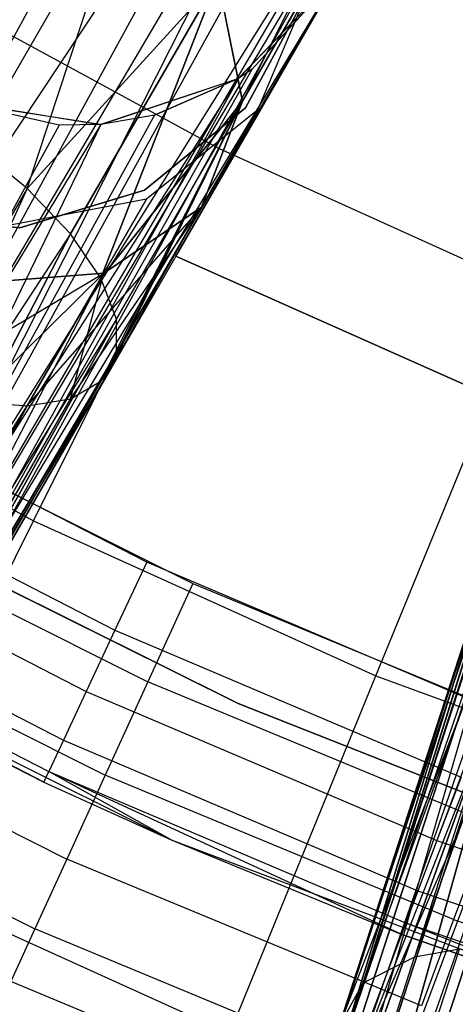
# Model space of a CAD drawing. Extents: x 0.3 to 7.1, y -3.38 to 3.38.
# Tile 80 of 256: x 2.95 to 3.09, y -1.66 to -1.33. Entities that reach past the tile are written whole.
import ezdxf

# ---------------------------------------------------------------- set-up
doc = ezdxf.new("R2010")
doc.units = 0
doc.header["$LTSCALE"] = 2.54
doc.layers.get('0').update_dxf_attribs({"linetype": 'CONTINUOUS'})

# ---------------------------------------------------------------- blocks, each defined once
blk = doc.blocks.new('SINGLES_B_BB_STL')
at = {"color": 0}
for p, q in [((3.02498, -1.189, 41.63025), (2.84872, -1.51403, 41.47787)), ((3.02498, -1.189, 41.63025), (2.84872, -1.51403, 41.47787)), ((3.04775, -1.21357, 41.63722), (2.84872, -1.51403, 41.47787)), ((3.04775, -1.21357, 41.63722), (2.84872, -1.51403, 41.47787)), ((3.04775, -1.21357, 41.63722), (2.87238, -1.53445, 41.48944)), ((3.04775, -1.21357, 41.63722), (2.87238, -1.53445, 41.48944)), ((3.0545, -1.22565, 41.6422), (2.87238, -1.53445, 41.48944)), ((3.0545, -1.22565, 41.6422), (2.87238, -1.53445, 41.48944)), ((3.0545, -1.22565, 41.6422), (2.8881, -1.55441, 41.50809)), ((3.0545, -1.22565, 41.6422), (2.8881, -1.55441, 41.50809)), ((3.06061, -1.24228, 41.65019), (2.8881, -1.55441, 41.50809)), ((3.06061, -1.24228, 41.65019), (2.8881, -1.55441, 41.50809)), ((3.01122, -1.37583, 5.19861), (3.0764, -1.24493, 5.32719)), ((3.01122, -1.37583, 5.19861), (3.0764, -1.24493, 5.32719)), ((3.06396, -1.27246, 41.66739), (2.8881, -1.55441, 41.50809)), ((3.06396, -1.27246, 41.66739), (2.8881, -1.55441, 41.50809)), ((3.06396, -1.27246, 41.66739), (2.89328, -1.56471, 41.52061)), ((3.06396, -1.27246, 41.66739), (2.89328, -1.56471, 41.52061)), ((3.06358, -1.27796, 41.67088), (2.89328, -1.56471, 41.52061)), ((3.06358, -1.27796, 41.67088), (2.89328, -1.56471, 41.52061)), ((3.06358, -1.27796, 41.67088), (2.89629, -1.58082, 41.54523)), ((3.06358, -1.27796, 41.67088), (2.89629, -1.58082, 41.54523)), ((2.93035, -1.37452, 13.86189), (2.9827, -1.28386, 13.94423)), ((2.93035, -1.37452, 13.86189), (2.9827, -1.28386, 13.94423)), ((2.93035, -1.37452, 14.39938), (2.9827, -1.28386, 14.31703)), ((2.93035, -1.37452, 14.39938), (2.9827, -1.28386, 14.31703)), ((2.94805, -1.38895, 13.86962), (2.9827, -1.28386, 13.94423)), ((2.94805, -1.38895, 13.86962), (2.9827, -1.28386, 13.94423)), ((2.94805, -1.38895, 14.39164), (2.9827, -1.28386, 14.31703)), ((2.94805, -1.38895, 14.39164), (2.9827, -1.28386, 14.31703)), ((3.19287, -1.30673, 41.65345), (3.07557, -1.6422, 41.51479)), ((3.19287, -1.30673, 41.65345), (3.07557, -1.6422, 41.51479)), ((3.05855, -1.65069, 41.54115), (3.17991, -1.31584, 41.66237)), ((3.05855, -1.65069, 41.54115), (3.17991, -1.31584, 41.66237)), ((3.17991, -1.31584, 41.66237), (3.07557, -1.6422, 41.51479)), ((3.17991, -1.31584, 41.66237), (3.07557, -1.6422, 41.51479)), ((3.05092, -1.31783, 41.69962), (2.88019, -1.60104, 41.59578)), ((3.05092, -1.31783, 41.69962), (2.88019, -1.60104, 41.59578)), ((3.05092, -1.31783, 41.69962), (2.89346, -1.59056, 41.56472)), ((3.05092, -1.31783, 41.69962), (2.89346, -1.59056, 41.56472)), ((3.05092, -1.31783, 41.69962), (2.89629, -1.58082, 41.54523)), ((3.05092, -1.31783, 41.69962), (2.89629, -1.58082, 41.54523)), ((3.0175, -1.35281, 41.90698), (3.05065, -1.31829, 41.90698)), ((3.0175, -1.35281, 41.90698), (3.05065, -1.31829, 41.90698)), ((3.01761, -1.35274, 41.73241), (3.05065, -1.31829, 41.90698)), ((3.01761, -1.35274, 41.73241), (3.05065, -1.31829, 41.90698)), ((3.05092, -1.31783, 41.69962), (3.02212, -1.3497, 41.72901)), ((3.05092, -1.31783, 41.69962), (3.02212, -1.3497, 41.72901)), ((3.02212, -1.3497, 41.72901), (3.05065, -1.31829, 41.90698)), ((3.02212, -1.3497, 41.72901), (3.05065, -1.31829, 41.90698)), ((2.91148, -1.32147, 5.19861), (3.01122, -1.37583, 5.19861)), ((2.91148, -1.32147, 5.19861), (3.01122, -1.37583, 5.19861)), ((3.01074, -1.32005, 13.95819), (2.94805, -1.38895, 13.86962)), ((2.94805, -1.38895, 14.39164), (3.01074, -1.32005, 14.30308)), ((3.01074, -1.32005, 13.95819), (2.94805, -1.38895, 13.86962)), ((2.94805, -1.38895, 14.39164), (3.01074, -1.32005, 14.30308)), ((2.96231, -1.40392, 13.88201), (3.01074, -1.32005, 13.95819)), ((2.96231, -1.40392, 13.88201), (3.01074, -1.32005, 13.95819)), ((3.01074, -1.32005, 14.30308), (2.96231, -1.40392, 14.37926)), ((3.01074, -1.32005, 14.30308), (2.96231, -1.40392, 14.37926)), ((2.97231, -1.41858, 13.89833), (3.01074, -1.32005, 13.95819)), ((2.97231, -1.41858, 13.89833), (3.01074, -1.32005, 13.95819)), ((3.01074, -1.32005, 14.30308), (2.97231, -1.41858, 14.36293)), ((3.01074, -1.32005, 14.30308), (2.97231, -1.41858, 14.36293)), ((3.01074, -1.32005, 13.95819), (3.01895, -1.36021, 13.9829)), ((3.01895, -1.36021, 14.27836), (3.01074, -1.32005, 14.30308)), ((3.01074, -1.32005, 13.95819), (3.01895, -1.36021, 13.9829)), ((3.01895, -1.36021, 14.27836), (3.01074, -1.32005, 14.30308)), ((3.04201, -1.32027, 14.07785), (3.01895, -1.36021, 13.9829)), ((3.04201, -1.32027, 14.07785), (3.01895, -1.36021, 13.9829)), ((3.01895, -1.36021, 14.27836), (3.04201, -1.32027, 14.18341)), ((3.01895, -1.36021, 14.27836), (3.04201, -1.32027, 14.18341)), ((3.04201, -1.32027, 14.07785), (3.02385, -1.36325, 14.08851)), ((3.04201, -1.32027, 14.18341), (3.02385, -1.36325, 14.17276)), ((3.04201, -1.32027, 14.07785), (3.02385, -1.36325, 14.08851)), ((3.04201, -1.32027, 14.18341), (3.02385, -1.36325, 14.17276)), ((3.04027, -1.32462, 41.9), (3.01995, -1.36243, 41.9)), ((3.01995, -1.36243, 41.7), (3.04027, -1.32462, 41.7)), ((3.01995, -1.36243, 41.7), (3.04027, -1.32462, 41.7)), ((3.04027, -1.32462, 41.9), (3.01995, -1.36243, 41.9)), ((3.04457, -1.32884, 14.22658), (2.99699, -1.41124, 14.22658)), ((2.99699, -1.41124, 14.02658), (3.04457, -1.32884, 14.02658)), ((2.99699, -1.41124, 14.02658), (3.04457, -1.32884, 14.02658)), ((3.04457, -1.32884, 14.22658), (2.99699, -1.41124, 14.22658)), ((3.1605, -1.3374, 41.68102), (3.05855, -1.65069, 41.54115)), ((3.1605, -1.3374, 41.68102), (3.05855, -1.65069, 41.54115)), ((3.15862, -1.34034, 41.68339), (3.05855, -1.65069, 41.54115)), ((3.15862, -1.34034, 41.68339), (3.05855, -1.65069, 41.54115)), ((2.88019, -1.60104, 41.59578), (3.02212, -1.3497, 41.72901)), ((2.88019, -1.60104, 41.59578), (3.02212, -1.3497, 41.72901)), ((3.02212, -1.3497, 41.72901), (3.01761, -1.35274, 41.73241)), ((3.02212, -1.3497, 41.72901), (3.01761, -1.35274, 41.73241)), ((2.858, -1.60396, 41.62273), (3.01761, -1.35274, 41.73241)), ((2.858, -1.60396, 41.62273), (3.01761, -1.35274, 41.73241)), ((3.01761, -1.35274, 41.73241), (2.88019, -1.60104, 41.59578)), ((3.01761, -1.35274, 41.73241), (2.88019, -1.60104, 41.59578)), ((2.9721, -1.36797, 41.90698), (3.0175, -1.35281, 41.90698)), ((2.9721, -1.36797, 41.90698), (3.0175, -1.35281, 41.90698)), ((2.97234, -1.36795, 41.75718), (3.0175, -1.35281, 41.90698)), ((2.97234, -1.36795, 41.75718), (3.0175, -1.35281, 41.90698)), ((3.01761, -1.35274, 41.73241), (2.98991, -1.36489, 41.74929)), ((3.01761, -1.35274, 41.73241), (2.98991, -1.36489, 41.74929)), ((2.98991, -1.36489, 41.74929), (3.0175, -1.35281, 41.90698)), ((2.98991, -1.36489, 41.74929), (3.0175, -1.35281, 41.90698)), ((3.01761, -1.35274, 41.73241), (3.0175, -1.35281, 41.90698)), ((3.01761, -1.35274, 41.73241), (3.0175, -1.35281, 41.90698)), ((2.92485, -1.36029, 41.90698), (2.9721, -1.36797, 41.90698)), ((2.92485, -1.36029, 41.90698), (2.9721, -1.36797, 41.90698)), ((2.9586, -1.36814, 41.76202), (2.92596, -1.36075, 41.76883)), ((2.9721, -1.36797, 41.90698), (2.92596, -1.36075, 41.76883)), ((2.9586, -1.36814, 41.76202), (2.92596, -1.36075, 41.76883)), ((2.9721, -1.36797, 41.90698), (2.92596, -1.36075, 41.76883)), ((2.97231, -1.41858, 13.89833), (3.01895, -1.36021, 13.9829)), ((2.97231, -1.41858, 13.89833), (3.01895, -1.36021, 13.9829)), ((3.01895, -1.36021, 14.27836), (2.97231, -1.41858, 14.36293)), ((3.01895, -1.36021, 14.27836), (2.97231, -1.41858, 14.36293)), ((2.97233, -1.45249, 13.96062), (3.01895, -1.36021, 13.9829)), ((2.97233, -1.45249, 13.96062), (3.01895, -1.36021, 13.9829)), ((2.97553, -1.4484, 14.31155), (3.01895, -1.36021, 14.27836)), ((2.97553, -1.4484, 14.31155), (3.01895, -1.36021, 14.27836)), ((2.97553, -1.4484, 13.94972), (3.01895, -1.36021, 13.9829)), ((2.97553, -1.4484, 13.94972), (3.01895, -1.36021, 13.9829)), ((2.97746, -1.43206, 13.91764), (3.01895, -1.36021, 13.9829)), ((2.97746, -1.43206, 13.91764), (3.01895, -1.36021, 13.9829)), ((2.97746, -1.43206, 14.34362), (3.01895, -1.36021, 14.27836)), ((2.97746, -1.43206, 14.34362), (3.01895, -1.36021, 14.27836)), ((3.01895, -1.36021, 13.9829), (2.97747, -1.44359, 13.93882)), ((2.97747, -1.44359, 14.32245), (3.01895, -1.36021, 14.27836)), ((2.97747, -1.44359, 14.32245), (3.01895, -1.36021, 14.27836)), ((3.01895, -1.36021, 13.9829), (2.97747, -1.44359, 13.93882)), ((3.00544, -1.39513, 14.24855), (3.01895, -1.36021, 14.27836)), ((3.01895, -1.36021, 13.9829), (3.00544, -1.39513, 14.01272)), ((3.01895, -1.36021, 13.9829), (3.00544, -1.39513, 14.01272)), ((3.00544, -1.39513, 14.24855), (3.01895, -1.36021, 14.27836)), ((2.98991, -1.36489, 41.74929), (2.858, -1.60396, 41.62273)), ((2.98991, -1.36489, 41.74929), (2.858, -1.60396, 41.62273)), ((2.98991, -1.36489, 41.74929), (2.97234, -1.36795, 41.75718)), ((2.98991, -1.36489, 41.74929), (2.97234, -1.36795, 41.75718)), ((3.01995, -1.36243, 41.9), (2.98671, -1.38959, 41.9)), ((2.98671, -1.38959, 41.7), (3.01995, -1.36243, 41.7)), ((2.98671, -1.38959, 41.7), (3.01995, -1.36243, 41.7)), ((3.01995, -1.36243, 41.9), (2.98671, -1.38959, 41.9)), ((3.02385, -1.36325, 14.08851), (2.98735, -1.39254, 14.09854)), ((3.02385, -1.36325, 14.17276), (2.98735, -1.39254, 14.16273)), ((3.02385, -1.36325, 14.08851), (2.98735, -1.39254, 14.09854)), ((3.02385, -1.36325, 14.17276), (2.98735, -1.39254, 14.16273)), ((3.02385, -1.36325, 14.08851), (3.00544, -1.39513, 14.01272)), ((3.02385, -1.36325, 14.08851), (3.00544, -1.39513, 14.01272)), ((3.00544, -1.39513, 14.24855), (3.02385, -1.36325, 14.17276)), ((3.00544, -1.39513, 14.24855), (3.02385, -1.36325, 14.17276)), ((3.01995, -1.36243, 41.7), (3.01995, -1.36243, 41.9)), ((3.01995, -1.36243, 41.7), (3.01995, -1.36243, 41.9)), ((3.02385, -1.36325, 14.17276), (3.02385, -1.36325, 14.08851)), ((3.02385, -1.36325, 14.17276), (3.02385, -1.36325, 14.08851)), ((3.14847, -1.36243, 41.70038), (3.05855, -1.65069, 41.54115)), ((3.14847, -1.36243, 41.70038), (3.05855, -1.65069, 41.54115)), ((2.97234, -1.36795, 41.75718), (2.83158, -1.59967, 41.64151)), ((2.97234, -1.36795, 41.75718), (2.83158, -1.59967, 41.64151)), ((2.9586, -1.36814, 41.76202), (2.83158, -1.59967, 41.64151)), ((2.9586, -1.36814, 41.76202), (2.83158, -1.59967, 41.64151)), ((2.97234, -1.36795, 41.75718), (2.858, -1.60396, 41.62273)), ((2.97234, -1.36795, 41.75718), (2.858, -1.60396, 41.62273)), ((2.97234, -1.36795, 41.75718), (2.9586, -1.36814, 41.76202)), ((2.97234, -1.36795, 41.75718), (2.9586, -1.36814, 41.76202)), ((2.9721, -1.36797, 41.90698), (2.9586, -1.36814, 41.76202)), ((2.9721, -1.36797, 41.90698), (2.9586, -1.36814, 41.76202)), ((2.97234, -1.36795, 41.75718), (2.9721, -1.36797, 41.90698)), ((2.97234, -1.36795, 41.75718), (2.9721, -1.36797, 41.90698)), ((3.05059, -1.66515, 41.57321), (3.14605, -1.37146, 41.70694)), ((3.05059, -1.66515, 41.57321), (3.14605, -1.37146, 41.70694)), ((3.14605, -1.37146, 41.70694), (3.05855, -1.65069, 41.54115)), ((3.14605, -1.37146, 41.70694), (3.05855, -1.65069, 41.54115)), ((2.94805, -1.38895, 14.39164), (2.93035, -1.37452, 14.39938)), ((2.94805, -1.38895, 13.86962), (2.93035, -1.37452, 13.86189)), ((2.94805, -1.38895, 14.39164), (2.93035, -1.37452, 14.39938)), ((2.94805, -1.38895, 13.86962), (2.93035, -1.37452, 13.86189)), ((2.95014, -1.49849, 5.06027), (3.01122, -1.37583, 5.19861)), ((2.95014, -1.49849, 5.06027), (3.01122, -1.37583, 5.19861)), ((3.01122, -1.37583, 5.19861), (3.1147, -1.42266, 5.19861)), ((3.01122, -1.37583, 5.19861), (3.1147, -1.42266, 5.19861)), ((3.14403, -1.38523, 41.71655), (3.05059, -1.66515, 41.57321)), ((3.14403, -1.38523, 41.71655), (3.05059, -1.66515, 41.57321)), ((2.94805, -1.38895, 14.39164), (2.77263, -1.69278, 14.58838)), ((2.94805, -1.38895, 14.39164), (2.77263, -1.69278, 14.58838)), ((2.94805, -1.38895, 13.86962), (2.77263, -1.69278, 13.67289)), ((2.94805, -1.38895, 13.86962), (2.77263, -1.69278, 13.67289)), ((2.94805, -1.38895, 13.86962), (2.79494, -1.7258, 13.69941)), ((2.94805, -1.38895, 13.86962), (2.79494, -1.7258, 13.69941)), ((2.98671, -1.38959, 41.9), (2.94562, -1.40196, 41.9)), ((2.94562, -1.40196, 41.7), (2.98671, -1.38959, 41.7)), ((2.94562, -1.40196, 41.7), (2.98671, -1.38959, 41.7)), ((2.98671, -1.38959, 41.9), (2.94562, -1.40196, 41.9)), ((2.96231, -1.40392, 14.37926), (2.94805, -1.38895, 14.39164)), ((2.96231, -1.40392, 13.88201), (2.94805, -1.38895, 13.86962)), ((2.96231, -1.40392, 14.37926), (2.94805, -1.38895, 14.39164)), ((2.96231, -1.40392, 13.88201), (2.94805, -1.38895, 13.86962)), ((2.98671, -1.38959, 41.7), (2.98671, -1.38959, 41.9)), ((2.98671, -1.38959, 41.7), (2.98671, -1.38959, 41.9)), ((2.98735, -1.39254, 14.09854), (2.94085, -1.40141, 14.10565)), ((2.98735, -1.39254, 14.16273), (2.94085, -1.40141, 14.15562)), ((2.98735, -1.39254, 14.09854), (2.94085, -1.40141, 14.10565)), ((2.98735, -1.39254, 14.16273), (2.94085, -1.40141, 14.15562)), ((2.98735, -1.39254, 14.09854), (2.97332, -1.41683, 14.04079)), ((2.98735, -1.39254, 14.09854), (2.97332, -1.41683, 14.04079)), ((2.97332, -1.41683, 14.22048), (2.98735, -1.39254, 14.16273)), ((2.97332, -1.41683, 14.22048), (2.98735, -1.39254, 14.16273)), ((2.98735, -1.39254, 14.16273), (2.98735, -1.39254, 14.09854)), ((2.98735, -1.39254, 14.16273), (2.98735, -1.39254, 14.09854)), ((2.94809, -1.46052, 14.0011), (3.00544, -1.39513, 14.01272)), ((2.94809, -1.46052, 14.0011), (3.00544, -1.39513, 14.01272)), ((2.96235, -1.45825, 13.9818), (3.00544, -1.39513, 14.01272)), ((2.96235, -1.45825, 13.9818), (3.00544, -1.39513, 14.01272)), ((2.96235, -1.45825, 14.27947), (3.00544, -1.39513, 14.24855)), ((2.96235, -1.45825, 14.27947), (3.00544, -1.39513, 14.24855)), ((2.97233, -1.45249, 14.30065), (3.00544, -1.39513, 14.24855)), ((2.97233, -1.45249, 13.96062), (3.00544, -1.39513, 14.01272)), ((2.97233, -1.45249, 13.96062), (3.00544, -1.39513, 14.01272)), ((2.97233, -1.45249, 14.30065), (3.00544, -1.39513, 14.24855)), ((3.00544, -1.39513, 14.01272), (2.97332, -1.41683, 14.04079)), ((2.97332, -1.41683, 14.22048), (3.00544, -1.39513, 14.24855)), ((3.00544, -1.39513, 14.01272), (2.97332, -1.41683, 14.04079)), ((2.97332, -1.41683, 14.22048), (3.00544, -1.39513, 14.24855)), ((2.97553, -1.4484, 14.31155), (3.00544, -1.39513, 14.24855)), ((2.97553, -1.4484, 14.31155), (3.00544, -1.39513, 14.24855)), ((2.94562, -1.40196, 41.9), (2.90291, -1.39766, 41.9)), ((2.90291, -1.39766, 41.7), (2.94562, -1.40196, 41.7)), ((2.90291, -1.39766, 41.7), (2.94562, -1.40196, 41.7)), ((2.94562, -1.40196, 41.9), (2.90291, -1.39766, 41.9)), ((2.96231, -1.40392, 14.37926), (2.77263, -1.69278, 14.58838)), ((2.96231, -1.40392, 14.37926), (2.77263, -1.69278, 14.58838)), ((2.79494, -1.7258, 14.56186), (2.96231, -1.40392, 14.37926)), ((2.79494, -1.7258, 14.56186), (2.96231, -1.40392, 14.37926)), ((2.96231, -1.40392, 13.88201), (2.79494, -1.7258, 13.69941)), ((2.96231, -1.40392, 13.88201), (2.79494, -1.7258, 13.69941)), ((2.94562, -1.40196, 41.7), (2.94562, -1.40196, 41.9)), ((2.94562, -1.40196, 41.7), (2.94562, -1.40196, 41.9)), ((2.97231, -1.41858, 14.36293), (2.96231, -1.40392, 14.37926)), ((2.97231, -1.41858, 13.89833), (2.96231, -1.40392, 13.88201)), ((2.97231, -1.41858, 14.36293), (2.96231, -1.40392, 14.37926)), ((2.97231, -1.41858, 13.89833), (2.96231, -1.40392, 13.88201)), ((2.99699, -1.41124, 14.02658), (3.11547, -1.46399, 14.02658)), ((3.11547, -1.46399, 14.22658), (2.99699, -1.41124, 14.22658)), ((2.99699, -1.41124, 14.22658), (2.99699, -1.41124, 14.02658)), ((3.11547, -1.46399, 14.22658), (2.99699, -1.41124, 14.22658)), ((2.99699, -1.41124, 14.02658), (3.11547, -1.46399, 14.02658)), ((2.99699, -1.41124, 14.22658), (2.99699, -1.41124, 14.02658)), ((2.9103, -1.45433, 14.02982), (2.97332, -1.41683, 14.04079)), ((2.9103, -1.45433, 14.02982), (2.97332, -1.41683, 14.04079)), ((2.92994, -1.42032, 14.06071), (2.97332, -1.41683, 14.04079)), ((2.97332, -1.41683, 14.22048), (2.92994, -1.42032, 14.20056)), ((2.92994, -1.42032, 14.06071), (2.97332, -1.41683, 14.04079)), ((2.97332, -1.41683, 14.22048), (2.92994, -1.42032, 14.20056)), ((2.9304, -1.45919, 14.01743), (2.97332, -1.41683, 14.04079)), ((2.9304, -1.45919, 14.01743), (2.97332, -1.41683, 14.04079)), ((2.9304, -1.45919, 14.24384), (2.97332, -1.41683, 14.22048)), ((2.9304, -1.45919, 14.24384), (2.97332, -1.41683, 14.22048)), ((2.97332, -1.41683, 14.04079), (2.94809, -1.46052, 14.0011)), ((2.97332, -1.41683, 14.04079), (2.94809, -1.46052, 14.0011)), ((2.94809, -1.46052, 14.26016), (2.97332, -1.41683, 14.22048)), ((2.94809, -1.46052, 14.26016), (2.97332, -1.41683, 14.22048)), ((2.96235, -1.45825, 14.27947), (2.97332, -1.41683, 14.22048)), ((2.96235, -1.45825, 14.27947), (2.97332, -1.41683, 14.22048)), ((2.97231, -1.41858, 14.36293), (2.79494, -1.7258, 14.56186)), ((2.97231, -1.41858, 14.36293), (2.79494, -1.7258, 14.56186)), ((2.97231, -1.41858, 13.89833), (2.79494, -1.7258, 13.69941)), ((2.97231, -1.41858, 13.89833), (2.79494, -1.7258, 13.69941)), ((2.97231, -1.41858, 13.89833), (2.79734, -1.75558, 13.7368)), ((2.97231, -1.41858, 13.89833), (2.79734, -1.75558, 13.7368)), ((2.97746, -1.43206, 14.34362), (2.97231, -1.41858, 14.36293)), ((2.97746, -1.43206, 13.91764), (2.97231, -1.41858, 13.89833)), ((2.97746, -1.43206, 14.34362), (2.97231, -1.41858, 14.36293)), ((2.97746, -1.43206, 13.91764), (2.97231, -1.41858, 13.89833)), ((3.14673, -1.41708, 41.73706), (3.05059, -1.66515, 41.57321)), ((3.14673, -1.41708, 41.73706), (3.05059, -1.66515, 41.57321)), ((3.14673, -1.41708, 41.73706), (3.05444, -1.68183, 41.60224)), ((3.14673, -1.41708, 41.73706), (3.05444, -1.68183, 41.60224)), ((3.06284, -1.5495, 5.06027), (3.1147, -1.42266, 5.19861)), ((3.06284, -1.5495, 5.06027), (3.1147, -1.42266, 5.19861)), ((2.97746, -1.43206, 14.34362), (2.79494, -1.7258, 14.56186)), ((2.97746, -1.43206, 14.34362), (2.79494, -1.7258, 14.56186)), ((2.79734, -1.75558, 14.52447), (2.97746, -1.43206, 14.34362)), ((2.79734, -1.75558, 14.52447), (2.97746, -1.43206, 14.34362)), ((2.97746, -1.43206, 13.91764), (2.79734, -1.75558, 13.7368)), ((2.97746, -1.43206, 13.91764), (2.79734, -1.75558, 13.7368)), ((2.97747, -1.44359, 14.32245), (2.97746, -1.43206, 14.34362)), ((2.97747, -1.44359, 13.93882), (2.97746, -1.43206, 13.91764)), ((2.97747, -1.44359, 14.32245), (2.97746, -1.43206, 14.34362)), ((2.97747, -1.44359, 13.93882), (2.97746, -1.43206, 13.91764)), ((3.15198, -1.43256, 41.74614), (3.05444, -1.68183, 41.60224)), ((3.15198, -1.43256, 41.74614), (3.05444, -1.68183, 41.60224)), ((2.84151, -1.43929, 5.06027), (2.95014, -1.49849, 5.06027)), ((2.84151, -1.43929, 5.06027), (2.95014, -1.49849, 5.06027)), ((2.97747, -1.44359, 13.93882), (2.77929, -1.7753, 13.7765)), ((2.97747, -1.44359, 13.93882), (2.77929, -1.7753, 13.7765)), ((2.97747, -1.44359, 14.32245), (2.79734, -1.75558, 14.52447)), ((2.97747, -1.44359, 14.32245), (2.79734, -1.75558, 14.52447)), ((2.97747, -1.44359, 13.93882), (2.79734, -1.75558, 13.7368)), ((2.97747, -1.44359, 13.93882), (2.79734, -1.75558, 13.7368)), ((2.97553, -1.4484, 14.31155), (2.97747, -1.44359, 14.32245)), ((2.97553, -1.4484, 14.31155), (2.97747, -1.44359, 14.32245)), ((2.97553, -1.4484, 13.94972), (2.97747, -1.44359, 13.93882)), ((2.97553, -1.4484, 13.94972), (2.97747, -1.44359, 13.93882)), ((3.15812, -1.44447, 41.75264), (3.05444, -1.68183, 41.60224)), ((3.15812, -1.44447, 41.75264), (3.05444, -1.68183, 41.60224)), ((3.15812, -1.44447, 41.75264), (3.06861, -1.69952, 41.62686)), ((3.15812, -1.44447, 41.75264), (3.06861, -1.69952, 41.62686)), ((2.97553, -1.4484, 14.31155), (2.77929, -1.7753, 14.48477)), ((2.97553, -1.4484, 14.31155), (2.77929, -1.7753, 14.48477)), ((2.97553, -1.4484, 13.94972), (2.77929, -1.7753, 13.7765)), ((2.97553, -1.4484, 13.94972), (2.77929, -1.7753, 13.7765)), ((2.97553, -1.4484, 14.31155), (2.79734, -1.75558, 14.52447)), ((2.97553, -1.4484, 14.31155), (2.79734, -1.75558, 14.52447)), ((2.97233, -1.45249, 13.96062), (2.97553, -1.4484, 13.94972)), ((2.97233, -1.45249, 13.96062), (2.97553, -1.4484, 13.94972)), ((2.97233, -1.45249, 14.30065), (2.77929, -1.7753, 14.48477)), ((2.97233, -1.45249, 14.30065), (2.77929, -1.7753, 14.48477)), ((2.97233, -1.45249, 13.96062), (2.77929, -1.7753, 13.7765)), ((2.97233, -1.45249, 13.96062), (2.77929, -1.7753, 13.7765)), ((2.96235, -1.45825, 14.27947), (2.97233, -1.45249, 14.30065)), ((2.96235, -1.45825, 13.9818), (2.97233, -1.45249, 13.96062)), ((2.96235, -1.45825, 14.27947), (2.97233, -1.45249, 14.30065)), ((2.96235, -1.45825, 13.9818), (2.97233, -1.45249, 13.96062)), ((2.77929, -1.7753, 14.48477), (2.96235, -1.45825, 14.27947)), ((2.77929, -1.7753, 14.48477), (2.96235, -1.45825, 14.27947)), ((2.96235, -1.45825, 13.9818), (2.77929, -1.7753, 13.7765)), ((2.96235, -1.45825, 13.9818), (2.77929, -1.7753, 13.7765)), ((2.98746, -1.5121, 42.10421), (2.87897, -1.45632, 42.10421)), ((2.98746, -1.5121, 42.10421), (2.87897, -1.45632, 42.10421)), ((2.9304, -1.45919, 14.24384), (2.94809, -1.46052, 14.26016)), ((2.9304, -1.45919, 14.01743), (2.94809, -1.46052, 14.0011)), ((2.9304, -1.45919, 14.24384), (2.94809, -1.46052, 14.26016)), ((2.9304, -1.45919, 14.01743), (2.94809, -1.46052, 14.0011)), ((2.94809, -1.46052, 14.26016), (2.96235, -1.45825, 14.27947)), ((2.94809, -1.46052, 14.0011), (2.96235, -1.45825, 13.9818)), ((2.94809, -1.46052, 14.26016), (2.96235, -1.45825, 14.27947)), ((2.94809, -1.46052, 14.0011), (2.96235, -1.45825, 13.9818)), ((2.74492, -1.78045, 14.45186), (2.94809, -1.46052, 14.26016)), ((2.74492, -1.78045, 14.45186), (2.94809, -1.46052, 14.26016)), ((2.94809, -1.46052, 14.0011), (2.74492, -1.78045, 13.80941)), ((2.94809, -1.46052, 14.0011), (2.74492, -1.78045, 13.80941)), ((2.77929, -1.7753, 14.48477), (2.94809, -1.46052, 14.26016)), ((2.77929, -1.7753, 14.48477), (2.94809, -1.46052, 14.26016)), ((2.94809, -1.46052, 14.0011), (2.77929, -1.7753, 13.7765)), ((2.94809, -1.46052, 14.0011), (2.77929, -1.7753, 13.7765)), ((2.89595, -1.46572, 42.18421), (3.00256, -1.51909, 42.18421)), ((2.89595, -1.46572, 42.18421), (3.00256, -1.51909, 42.18421)), ((2.86687, -1.47788, 42.10029), (2.97696, -1.53448, 42.10029)), ((2.86687, -1.47788, 42.10029), (2.97696, -1.53448, 42.10029)), ((2.86335, -1.48196, 41.9), (3.01755, -1.55862, 41.9)), ((3.01755, -1.55862, 41.7), (2.86335, -1.48196, 41.7)), ((3.01755, -1.55862, 41.7), (2.86335, -1.48196, 41.7)), ((2.86335, -1.48196, 41.9), (3.01755, -1.55862, 41.9)), ((3.14411, -1.48487, 14.37926), (3.01691, -1.82462, 14.56186)), ((3.14411, -1.48487, 14.37926), (3.01691, -1.82462, 14.56186)), ((3.14411, -1.48487, 13.88201), (3.01691, -1.82462, 13.69941)), ((3.14411, -1.48487, 13.88201), (3.01691, -1.82462, 13.69941)), ((3.12653, -1.48724, 14.36293), (2.99317, -1.84277, 14.52447)), ((3.12653, -1.48724, 14.36293), (2.99317, -1.84277, 14.52447)), ((3.01691, -1.82462, 14.56186), (3.12653, -1.48724, 14.36293)), ((3.01691, -1.82462, 14.56186), (3.12653, -1.48724, 14.36293)), ((3.12653, -1.48724, 13.89833), (3.01691, -1.82462, 13.69941)), ((3.12653, -1.48724, 13.89833), (3.01691, -1.82462, 13.69941)), ((3.11306, -1.49243, 14.34362), (2.99317, -1.84277, 14.52447)), ((3.11306, -1.49243, 14.34362), (2.99317, -1.84277, 14.52447)), ((3.11306, -1.49243, 13.91764), (2.99317, -1.84277, 13.7368)), ((3.11306, -1.49243, 13.91764), (2.99317, -1.84277, 13.7368)), ((3.11306, -1.49243, 13.91764), (3.01691, -1.82462, 13.69941)), ((3.11306, -1.49243, 13.91764), (3.01691, -1.82462, 13.69941)), ((2.85596, -1.49733, 42.08893), (2.9675, -1.55468, 42.08893)), ((2.85596, -1.49733, 42.08893), (2.9675, -1.55468, 42.08893)), ((2.87889, -1.49697, 42.18019), (2.98776, -1.55147, 42.18019)), ((2.87889, -1.49697, 42.18019), (2.98776, -1.55147, 42.18019)), ((2.89345, -1.61233, 4.91283), (2.95014, -1.49849, 5.06027)), ((2.89345, -1.61233, 4.91283), (2.95014, -1.49849, 5.06027)), ((2.95014, -1.49849, 5.06027), (3.06284, -1.5495, 5.06027)), ((2.95014, -1.49849, 5.06027), (3.06284, -1.5495, 5.06027)), ((2.99317, -1.84277, 14.52447), (3.10449, -1.50014, 14.32245)), ((2.99317, -1.84277, 14.52447), (3.10449, -1.50014, 14.32245)), ((3.10449, -1.50014, 13.93882), (2.99317, -1.84277, 13.7368)), ((3.10449, -1.50014, 13.93882), (2.99317, -1.84277, 13.7368)), ((2.99059, -1.86938, 14.48477), (3.10132, -1.50992, 14.30065)), ((2.99059, -1.86938, 14.48477), (3.10132, -1.50992, 14.30065)), ((3.10132, -1.50992, 13.96062), (2.99059, -1.86938, 13.7765)), ((3.10132, -1.50992, 13.96062), (2.99059, -1.86938, 13.7765)), ((2.99317, -1.84277, 14.52447), (3.10132, -1.50992, 14.30065)), ((2.99317, -1.84277, 14.52447), (3.10132, -1.50992, 14.30065)), ((3.10132, -1.50992, 13.96062), (2.99317, -1.84277, 13.7368)), ((3.10132, -1.50992, 13.96062), (2.99317, -1.84277, 13.7368)), ((2.84729, -1.51276, 42.07123), (2.95998, -1.5707, 42.07123)), ((2.84729, -1.51276, 42.07123), (2.95998, -1.5707, 42.07123)), ((2.98746, -1.5121, 42.10421), (2.97696, -1.53448, 42.10029)), ((2.98746, -1.5121, 42.10421), (2.97696, -1.53448, 42.10029)), ((3.09972, -1.55981, 42.10421), (2.98746, -1.5121, 42.10421)), ((3.09972, -1.55981, 42.10421), (2.98746, -1.5121, 42.10421)), ((3.00256, -1.51909, 42.18421), (2.98776, -1.55147, 42.18019)), ((3.00256, -1.51909, 42.18421), (2.98776, -1.55147, 42.18019)), ((3.00256, -1.51909, 42.18421), (3.11269, -1.56471, 42.18421)), ((3.00256, -1.51909, 42.18421), (3.11269, -1.56471, 42.18421)), ((2.83434, -1.523, 41.65421), (2.9955, -1.60355, 41.65421)), ((2.9535, -1.58453, 42.02421), (2.83434, -1.523, 41.65421)), ((2.9535, -1.58453, 42.02421), (2.83434, -1.523, 41.65421)), ((2.83434, -1.523, 41.65421), (2.9955, -1.60355, 41.65421)), ((2.84173, -1.52267, 42.04893), (2.95516, -1.58099, 42.04893)), ((2.84173, -1.52267, 42.04893), (2.95516, -1.58099, 42.04893)), ((2.99059, -1.86938, 14.48477), (3.10372, -1.52119, 14.27947)), ((2.99059, -1.86938, 14.48477), (3.10372, -1.52119, 14.27947)), ((3.10372, -1.52119, 13.9818), (2.99059, -1.86938, 13.7765)), ((3.10372, -1.52119, 13.9818), (2.99059, -1.86938, 13.7765)), ((2.83982, -1.52609, 42.02421), (2.9535, -1.58453, 42.02421)), ((2.83982, -1.52609, 42.02421), (2.9535, -1.58453, 42.02421)), ((2.86268, -1.52665, 42.16836), (2.97372, -1.58223, 42.16836)), ((2.86268, -1.52665, 42.16836), (2.97372, -1.58223, 42.16836)), ((2.99059, -1.86938, 14.48477), (3.11156, -1.53331, 14.26016)), ((2.99059, -1.86938, 14.48477), (3.11156, -1.53331, 14.26016)), ((3.11156, -1.53331, 14.0011), (2.99059, -1.86938, 13.7765)), ((3.11156, -1.53331, 14.0011), (2.99059, -1.86938, 13.7765)), ((3.00976, -1.89836, 14.45186), (3.11156, -1.53331, 14.26016)), ((3.00976, -1.89836, 14.45186), (3.11156, -1.53331, 14.26016)), ((3.11156, -1.53331, 14.0011), (3.00976, -1.89836, 13.80941)), ((3.11156, -1.53331, 14.0011), (3.00976, -1.89836, 13.80941)), ((2.97696, -1.53448, 42.10029), (2.9675, -1.55468, 42.08893)), ((2.97696, -1.53448, 42.10029), (2.9675, -1.55468, 42.08893)), ((2.97696, -1.53448, 42.10029), (3.09089, -1.5829, 42.10029)), ((2.97696, -1.53448, 42.10029), (3.09089, -1.5829, 42.10029)), ((3.00976, -1.89836, 14.45186), (3.12439, -1.54556, 14.24384)), ((3.00976, -1.89836, 14.45186), (3.12439, -1.54556, 14.24384)), ((3.12439, -1.54556, 14.01743), (3.00976, -1.89836, 13.80941)), ((3.12439, -1.54556, 14.01743), (3.00976, -1.89836, 13.80941)), ((3.01472, -1.66722, 4.91283), (3.06284, -1.5495, 5.06027)), ((3.01472, -1.66722, 4.91283), (3.06284, -1.5495, 5.06027)), ((3.06284, -1.5495, 5.06027), (3.17901, -1.59205, 5.06027)), ((3.06284, -1.5495, 5.06027), (3.17901, -1.59205, 5.06027)), ((2.98776, -1.55147, 42.18019), (2.97372, -1.58223, 42.16836)), ((2.98776, -1.55147, 42.18019), (2.97372, -1.58223, 42.16836)), ((3.10025, -1.59806, 42.18019), (2.98776, -1.55147, 42.18019)), ((3.10025, -1.59806, 42.18019), (2.98776, -1.55147, 42.18019)), ((2.84814, -1.55328, 42.1493), (2.96111, -1.60983, 42.1493)), ((2.84814, -1.55328, 42.1493), (2.96111, -1.60983, 42.1493)), ((2.9675, -1.55468, 42.08893), (2.95998, -1.5707, 42.07123)), ((2.9675, -1.55468, 42.08893), (2.95998, -1.5707, 42.07123)), ((2.9675, -1.55468, 42.08893), (3.08292, -1.60373, 42.08893)), ((2.9675, -1.55468, 42.08893), (3.08292, -1.60373, 42.08893)), ((3.01755, -1.55862, 41.9), (3.12628, -1.60159, 41.9)), ((3.12628, -1.60159, 41.7), (3.01755, -1.55862, 41.7)), ((3.01755, -1.55862, 41.7), (3.01755, -1.55862, 41.9)), ((3.01755, -1.55862, 41.7), (3.01755, -1.55862, 41.9)), ((3.12628, -1.60159, 41.7), (3.01755, -1.55862, 41.7)), ((3.01755, -1.55862, 41.9), (3.12628, -1.60159, 41.9)), ((2.95998, -1.5707, 42.07123), (2.95516, -1.58099, 42.04893)), ((2.95998, -1.5707, 42.07123), (2.95516, -1.58099, 42.04893)), ((2.95998, -1.5707, 42.07123), (3.0766, -1.62026, 42.07123)), ((2.95998, -1.5707, 42.07123), (3.0766, -1.62026, 42.07123)), ((2.836, -1.57552, 42.12397), (2.95059, -1.63287, 42.12397)), ((2.836, -1.57552, 42.12397), (2.95059, -1.63287, 42.12397)), ((2.9535, -1.58453, 42.02421), (2.95516, -1.58099, 42.04893)), ((2.9535, -1.58453, 42.02421), (2.95516, -1.58099, 42.04893)), ((3.07114, -1.63453, 42.02421), (2.95516, -1.58099, 42.04893)), ((2.95516, -1.58099, 42.04893), (3.07254, -1.63087, 42.04893)), ((2.9955, -1.60355, 42.02421), (2.95516, -1.58099, 42.04893)), ((3.07114, -1.63453, 42.02421), (2.95516, -1.58099, 42.04893)), ((2.9955, -1.60355, 42.02421), (2.95516, -1.58099, 42.04893)), ((2.95516, -1.58099, 42.04893), (3.07254, -1.63087, 42.04893)), ((2.97372, -1.58223, 42.16836), (2.96111, -1.60983, 42.1493)), ((2.97372, -1.58223, 42.16836), (2.96111, -1.60983, 42.1493)), ((3.08843, -1.62975, 42.16836), (2.97372, -1.58223, 42.16836)), ((3.08843, -1.62975, 42.16836), (2.97372, -1.58223, 42.16836)), ((2.9535, -1.58453, 42.02421), (2.9955, -1.60355, 41.65421)), ((2.9535, -1.58453, 42.02421), (2.9955, -1.60355, 41.65421)), ((2.9535, -1.58453, 42.02421), (2.9955, -1.60355, 42.02421)), ((2.9535, -1.58453, 42.02421), (2.9955, -1.60355, 42.02421)), ((3.09089, -1.5829, 42.10029), (3.08292, -1.60373, 42.08893)), ((3.09089, -1.5829, 42.10029), (3.08292, -1.60373, 42.08893)), ((3.10025, -1.59806, 42.18019), (3.08843, -1.62975, 42.16836)), ((3.10025, -1.59806, 42.18019), (3.08843, -1.62975, 42.16836)), ((2.9955, -1.60355, 41.65421), (3.1641, -1.66711, 41.65421)), ((2.9955, -1.60355, 41.65421), (3.1641, -1.66711, 41.65421)), ((2.9955, -1.60355, 41.65421), (3.07114, -1.63453, 42.02421)), ((2.9955, -1.60355, 41.65421), (3.07114, -1.63453, 42.02421)), ((2.9955, -1.60355, 41.65421), (2.9955, -1.60355, 42.02421)), ((2.9955, -1.60355, 42.02421), (3.07114, -1.63453, 42.02421)), ((2.9955, -1.60355, 41.65421), (2.9955, -1.60355, 42.02421)), ((2.9955, -1.60355, 42.02421), (3.07114, -1.63453, 42.02421)), ((3.08292, -1.60373, 42.08893), (3.0766, -1.62026, 42.07123)), ((3.08292, -1.60373, 42.08893), (3.0766, -1.62026, 42.07123)), ((3.08292, -1.60373, 42.08893), (3.20163, -1.64422, 42.08893)), ((3.08292, -1.60373, 42.08893), (3.20163, -1.64422, 42.08893)), ((2.96111, -1.60983, 42.1493), (2.95059, -1.63287, 42.12397)), ((2.96111, -1.60983, 42.1493), (2.95059, -1.63287, 42.12397)), ((3.07783, -1.65817, 42.1493), (2.96111, -1.60983, 42.1493)), ((3.07783, -1.65817, 42.1493), (2.96111, -1.60983, 42.1493)), ((2.89345, -1.61233, 4.91283), (3.01472, -1.66722, 4.91283)), ((2.89345, -1.61233, 4.91283), (3.01472, -1.66722, 4.91283)), ((3.0766, -1.62026, 42.07123), (3.07254, -1.63087, 42.04893)), ((3.0766, -1.62026, 42.07123), (3.07254, -1.63087, 42.04893)), ((3.0766, -1.62026, 42.07123), (3.19653, -1.66117, 42.07123)), ((3.0766, -1.62026, 42.07123), (3.19653, -1.66117, 42.07123)), ((3.07114, -1.63453, 42.02421), (3.07254, -1.63087, 42.04893)), ((3.07114, -1.63453, 42.02421), (3.07254, -1.63087, 42.04893)), ((3.1641, -1.66711, 42.02421), (3.07254, -1.63087, 42.04893)), ((3.07254, -1.63087, 42.04893), (3.19325, -1.67205, 42.04893)), ((3.1641, -1.66711, 42.02421), (3.07254, -1.63087, 42.04893)), ((3.07254, -1.63087, 42.04893), (3.19325, -1.67205, 42.04893)), ((3.08843, -1.62975, 42.16836), (3.07783, -1.65817, 42.1493)), ((3.08843, -1.62975, 42.16836), (3.07783, -1.65817, 42.1493)), ((3.08843, -1.62975, 42.16836), (3.20625, -1.66896, 42.16836)), ((3.08843, -1.62975, 42.16836), (3.20625, -1.66896, 42.16836)), ((2.95059, -1.63287, 42.12397), (2.94267, -1.65021, 42.09363)), ((2.95059, -1.63287, 42.12397), (2.94267, -1.65021, 42.09363)), ((3.06898, -1.68191, 42.12397), (2.95059, -1.63287, 42.12397)), ((3.06898, -1.68191, 42.12397), (2.95059, -1.63287, 42.12397)), ((3.1641, -1.66711, 41.65421), (3.07114, -1.63453, 42.02421)), ((3.07114, -1.63453, 42.02421), (3.1641, -1.66711, 42.02421)), ((3.1641, -1.66711, 41.65421), (3.07114, -1.63453, 42.02421)), ((3.07114, -1.63453, 42.02421), (3.1641, -1.66711, 42.02421)), ((3.02933, -1.82723, 41.3903), (3.09032, -1.63951, 41.50071)), ((3.02933, -1.82723, 41.3903), (3.09032, -1.63951, 41.50071)), ((3.09032, -1.63951, 41.50071), (3.07557, -1.6422, 41.51479)), ((3.09032, -1.63951, 41.50071), (3.07557, -1.6422, 41.51479)), ((3.01422, -1.83102, 41.40373), (3.07557, -1.6422, 41.51479)), ((3.01422, -1.83102, 41.40373), (3.07557, -1.6422, 41.51479)), ((3.07557, -1.6422, 41.51479), (3.05855, -1.65069, 41.54115)), ((3.07557, -1.6422, 41.51479), (3.05855, -1.65069, 41.54115)), ((3.06232, -1.69977, 42.09363), (2.94267, -1.65021, 42.09363)), ((3.06232, -1.69977, 42.09363), (2.94267, -1.65021, 42.09363)), ((2.99653, -1.84155, 41.42888), (3.05855, -1.65069, 41.54115)), ((2.99653, -1.84155, 41.42888), (3.05855, -1.65069, 41.54115)), ((3.05855, -1.65069, 41.54115), (3.05059, -1.66515, 41.57321)), ((3.05855, -1.65069, 41.54115), (3.05059, -1.66515, 41.57321))]:
    blk.add_line(p, q, dxfattribs=at)

msp = doc.modelspace()

# ---------------------------------------------------------------- block references
at = {"color": 0}
msp.add_blockref('SINGLES_B_BB_STL', (0, 0), dxfattribs=at)

doc.saveas('drawing.dxf')
